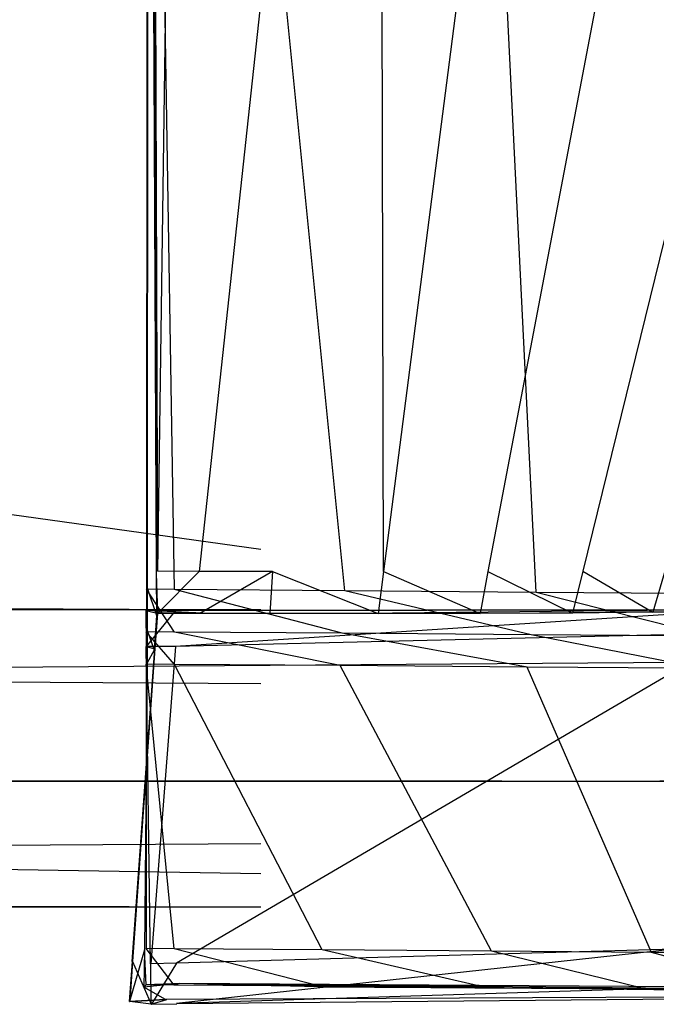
# Model space of a CAD drawing. Extents: x -0.24 to 0, y -0.189 to 0.
# Tile 12 of 19: x -0.06045 to -0.05348, y -0.18944 to -0.17866. Entities that reach past the tile are written whole.
import ezdxf

# ---------------------------------------------------------------- set-up
doc = ezdxf.new("R2010")
doc.units = 0
for name, color, linetype in [('L1_GRIFF_N_A81900__1___REPLACEM', 7, 'CONTINUOUS'), ('L2_GRIFF_N_A81900__0___REPLACEM', 7, 'CONTINUOUS'), ('L3_FRONT_N_A81900__0___REPLACEM', 7, 'CONTINUOUS')]:
    doc.layers.add(name, color=color, linetype=linetype)

msp = doc.modelspace()

# ---------------------------------------------------------------- linework, layer by layer
at = {"layer": 'L1_GRIFF_N_A81900__1___REPLACEM', "color": 254}
for points, invisible_edges in [([(-0.057811, -0.184458, 0.576732), (-0.180944, -0.167376, 0.570481), (-0.180944, -0.184458, 0.576732), (-0.057811, -0.184458, 0.576732)], 13), ([(-0.180944, -0.167376, 0.570481), (-0.057811, -0.184458, 0.576732), (-0.057811, -0.167376, 0.570481), (-0.180944, -0.167376, 0.570481)], 14), ([(-0.057828, -0.16749, 0.567178), (-0.180945, -0.187681, 0.574543), (-0.180961, -0.16749, 0.567178), (-0.057828, -0.16749, 0.567178)], 13), ([(-0.180945, -0.187681, 0.574543), (-0.057828, -0.16749, 0.567178), (-0.057811, -0.187681, 0.574543), (-0.180945, -0.187681, 0.574543)], 14), ([(-0.057811, -0.185123, 0.576975), (-0.180944, -0.184458, 0.576732), (-0.180944, -0.185123, 0.576975), (-0.057811, -0.185123, 0.576975)], 13), ([(-0.180944, -0.184458, 0.576732), (-0.057811, -0.185123, 0.576975), (-0.057811, -0.184458, 0.576732), (-0.180944, -0.184458, 0.576732)], 14), ([(-0.180944, -0.185123, 0.578633), (-0.057811, -0.185123, 0.576975), (-0.180944, -0.185123, 0.576975), (-0.180944, -0.185123, 0.578633)], 13), ([(-0.057811, -0.185123, 0.576975), (-0.180944, -0.185123, 0.578633), (-0.057811, -0.185123, 0.578633), (-0.057811, -0.185123, 0.576975)], 14), ([(-0.057811, -0.185931, 0.578666), (-0.180944, -0.185123, 0.578633), (-0.180944, -0.185931, 0.578666), (-0.057811, -0.185931, 0.578666)], 13), ([(-0.180944, -0.185123, 0.578633), (-0.057811, -0.185931, 0.578666), (-0.057811, -0.185123, 0.578633), (-0.180944, -0.185123, 0.578633)], 14), ([(-0.057811, -0.188009, 0.578748), (-0.180944, -0.185931, 0.578666), (-0.180944, -0.188009, 0.578748), (-0.057811, -0.188009, 0.578748)], 13), ([(-0.180944, -0.185931, 0.578666), (-0.057811, -0.188009, 0.578748), (-0.057811, -0.185931, 0.578666), (-0.180944, -0.185931, 0.578666)], 14), ([(-0.057811, -0.187681, 0.574543), (-0.180944, -0.188375, 0.574809), (-0.180945, -0.187681, 0.574543), (-0.057811, -0.187681, 0.574543)], 13), ([(-0.180944, -0.188375, 0.574809), (-0.057811, -0.187681, 0.574543), (-0.057811, -0.188375, 0.574809), (-0.180944, -0.188375, 0.574809)], 14), ([(-0.057811, -0.188375, 0.578763), (-0.180944, -0.188009, 0.578748), (-0.180944, -0.188375, 0.578763), (-0.057811, -0.188375, 0.578763)], 13), ([(-0.180944, -0.188009, 0.578748), (-0.057811, -0.188375, 0.578763), (-0.057811, -0.188009, 0.578748), (-0.180944, -0.188009, 0.578748)], 14), ([(-0.057811, -0.188375, 0.578763), (-0.180944, -0.188375, 0.578145), (-0.057811, -0.188375, 0.578145), (-0.057811, -0.188375, 0.578763)], 13), ([(-0.180944, -0.188375, 0.578145), (-0.057811, -0.188375, 0.578763), (-0.180944, -0.188375, 0.578763), (-0.180944, -0.188375, 0.578145)], 14), ([(-0.057811, -0.188375, 0.578145), (-0.180944, -0.188375, 0.575524), (-0.057811, -0.188375, 0.575524), (-0.057811, -0.188375, 0.578145)], 13), ([(-0.180944, -0.188375, 0.575524), (-0.057811, -0.188375, 0.578145), (-0.180944, -0.188375, 0.578145), (-0.180944, -0.188375, 0.575524)], 14), ([(-0.057811, -0.188375, 0.575524), (-0.180944, -0.188375, 0.574809), (-0.057811, -0.188375, 0.574809), (-0.057811, -0.188375, 0.575524)], 13), ([(-0.180944, -0.188375, 0.574809), (-0.057811, -0.188375, 0.575524), (-0.180944, -0.188375, 0.575524), (-0.180944, -0.188375, 0.574809)], 14)]:
    msp.add_3dface(points, dxfattribs=dict(at, invisible_edges=invisible_edges))
at = {"layer": 'L2_GRIFF_N_A81900__0___REPLACEM', "color": 254}
for points, invisible_edges in [([(-0.059051, -0.166383, 0.565831), (-0.058756, -0.1849, 0.572665), (-0.059063, -0.184898, 0.572629), (-0.059051, -0.166383, 0.565831)], 13), ([(-0.059053, -0.184882, 0.572985), (-0.059051, -0.166383, 0.565831), (-0.059063, -0.184898, 0.572629), (-0.059053, -0.184882, 0.572985)], 13), ([(-0.059051, -0.166383, 0.565831), (-0.059053, -0.184882, 0.572985), (-0.059046, -0.166384, 0.566296), (-0.059051, -0.166383, 0.565831)], 14), ([(-0.059046, -0.166384, 0.566296), (-0.059053, -0.184882, 0.572985), (-0.058955, -0.184722, 0.576459), (-0.059046, -0.166384, 0.566296)], 14), ([(-0.058756, -0.1849, 0.572665), (-0.059051, -0.166383, 0.565831), (-0.058744, -0.166385, 0.565867), (-0.058756, -0.1849, 0.572665)], 14), ([(-0.059046, -0.166384, 0.566296), (-0.058955, -0.184722, 0.576459), (-0.058999, -0.166389, 0.570158), (-0.059046, -0.166384, 0.566296)], 14), ([(-0.058942, -0.184701, 0.57692), (-0.058999, -0.166389, 0.570158), (-0.058955, -0.184722, 0.576459), (-0.058942, -0.184701, 0.57692)], 13), ([(-0.058999, -0.166389, 0.570158), (-0.058942, -0.184701, 0.57692), (-0.058994, -0.166389, 0.570608), (-0.058999, -0.166389, 0.570158)], 14), ([(-0.058942, -0.184701, 0.57692), (-0.058687, -0.166391, 0.570643), (-0.058994, -0.166389, 0.570608), (-0.058942, -0.184701, 0.57692)], 13), ([(-0.058687, -0.166391, 0.570643), (-0.058942, -0.184701, 0.57692), (-0.058487, -0.184702, 0.576969), (-0.058687, -0.166391, 0.570643)], 14), ([(-0.058744, -0.166385, 0.565867), (-0.056891, -0.184915, 0.572881), (-0.058756, -0.1849, 0.572665), (-0.058744, -0.166385, 0.565867)], 13), ([(-0.056891, -0.184915, 0.572881), (-0.058744, -0.166385, 0.565867), (-0.055715, -0.166409, 0.566218), (-0.056891, -0.184915, 0.572881)], 14), ([(-0.058487, -0.184702, 0.576969), (-0.056508, -0.166408, 0.570896), (-0.058687, -0.166391, 0.570643), (-0.058487, -0.184702, 0.576969)], 13), ([(-0.056508, -0.166408, 0.570896), (-0.058487, -0.184702, 0.576969), (-0.057683, -0.184702, 0.577057), (-0.056508, -0.166408, 0.570896)], 14), ([(-0.056469, -0.184704, 0.577375), (-0.056508, -0.166408, 0.570896), (-0.057683, -0.184702, 0.577057), (-0.056469, -0.184704, 0.577375)], 14), ([(-0.055715, -0.166409, 0.566218), (-0.054797, -0.184932, 0.573464), (-0.056891, -0.184915, 0.572881), (-0.055715, -0.166409, 0.566218)], 13), ([(-0.054112, -0.166428, 0.571563), (-0.056508, -0.166408, 0.570896), (-0.056469, -0.184704, 0.577375), (-0.054112, -0.166428, 0.571563)], 14), ([(-0.054797, -0.184932, 0.573464), (-0.055715, -0.166409, 0.566218), (-0.052499, -0.166435, 0.567114), (-0.054797, -0.184932, 0.573464)], 14), ([(-0.054112, -0.166428, 0.571563), (-0.056469, -0.184704, 0.577375), (-0.055325, -0.184704, 0.57786), (-0.054112, -0.166428, 0.571563)], 14), ([(-0.051853, -0.166444, 0.572583), (-0.054112, -0.166428, 0.571563), (-0.055325, -0.184704, 0.57786), (-0.051853, -0.166444, 0.572583)], 14), ([(-0.051853, -0.166444, 0.572583), (-0.055325, -0.184704, 0.57786), (-0.054289, -0.184699, 0.578543), (-0.051853, -0.166444, 0.572583)], 14), ([(-0.052499, -0.166435, 0.567114), (-0.052823, -0.184946, 0.574357), (-0.054797, -0.184932, 0.573464), (-0.052499, -0.166435, 0.567114)], 13), ([(-0.049806, -0.166447, 0.574016), (-0.051853, -0.166444, 0.572583), (-0.054289, -0.184699, 0.578543), (-0.049806, -0.166447, 0.574016)], 14), ([(-0.049806, -0.166447, 0.574016), (-0.054289, -0.184699, 0.578543), (-0.053388, -0.18469, 0.579386), (-0.049806, -0.166447, 0.574016)], 14), ([(-0.059053, -0.184882, 0.572985), (-0.058954, -0.185184, 0.576617), (-0.058955, -0.184722, 0.576459), (-0.059053, -0.184882, 0.572985)], 14), ([(-0.058955, -0.184722, 0.576459), (-0.058941, -0.185162, 0.577079), (-0.058942, -0.184701, 0.57692), (-0.058955, -0.184722, 0.576459)], 14), ([(-0.058941, -0.185162, 0.577079), (-0.058955, -0.184722, 0.576459), (-0.058954, -0.185184, 0.576617), (-0.058941, -0.185162, 0.577079)], 13), ([(-0.058941, -0.185162, 0.577079), (-0.058487, -0.184702, 0.576969), (-0.058942, -0.184701, 0.57692), (-0.058941, -0.185162, 0.577079)], 13), ([(-0.058487, -0.184702, 0.576969), (-0.058941, -0.185162, 0.577079), (-0.058478, -0.185162, 0.577129), (-0.058487, -0.184702, 0.576969)], 14), ([(-0.058478, -0.185162, 0.577129), (-0.057683, -0.184702, 0.577057), (-0.058487, -0.184702, 0.576969), (-0.058478, -0.185162, 0.577129)], 13), ([(-0.057683, -0.184702, 0.577057), (-0.058478, -0.185162, 0.577129), (-0.057712, -0.185162, 0.577212), (-0.057683, -0.184702, 0.577057)], 14), ([(-0.056528, -0.185164, 0.577521), (-0.057683, -0.184702, 0.577057), (-0.057712, -0.185162, 0.577212), (-0.056528, -0.185164, 0.577521)], 13), ([(-0.057683, -0.184702, 0.577057), (-0.056528, -0.185164, 0.577521), (-0.056469, -0.184704, 0.577375), (-0.057683, -0.184702, 0.577057)], 14), ([(-0.055412, -0.185163, 0.577993), (-0.056469, -0.184704, 0.577375), (-0.056528, -0.185164, 0.577521), (-0.055412, -0.185163, 0.577993)], 13), ([(-0.056469, -0.184704, 0.577375), (-0.055412, -0.185163, 0.577993), (-0.055325, -0.184704, 0.57786), (-0.056469, -0.184704, 0.577375)], 14), ([(-0.054401, -0.185158, 0.578657), (-0.055325, -0.184704, 0.57786), (-0.055412, -0.185163, 0.577993), (-0.054401, -0.185158, 0.578657)], 13), ([(-0.055325, -0.184704, 0.57786), (-0.054401, -0.185158, 0.578657), (-0.054289, -0.184699, 0.578543), (-0.055325, -0.184704, 0.57786)], 14), ([(-0.053523, -0.18515, 0.579476), (-0.054289, -0.184699, 0.578543), (-0.054401, -0.185158, 0.578657), (-0.053523, -0.18515, 0.579476)], 13), ([(-0.054289, -0.184699, 0.578543), (-0.053523, -0.18515, 0.579476), (-0.053388, -0.18469, 0.579386), (-0.054289, -0.184699, 0.578543)], 14), ([(-0.052817, -0.185144, 0.580422), (-0.053388, -0.18469, 0.579386), (-0.053523, -0.18515, 0.579476), (-0.052817, -0.185144, 0.580422)], 13), ([(-0.059053, -0.185347, 0.573153), (-0.059063, -0.184898, 0.572629), (-0.059064, -0.185364, 0.5728), (-0.059053, -0.185347, 0.573153)], 13), ([(-0.059063, -0.184898, 0.572629), (-0.058757, -0.185366, 0.572836), (-0.059064, -0.185364, 0.5728), (-0.059063, -0.184898, 0.572629)], 13), ([(-0.059063, -0.184898, 0.572629), (-0.059053, -0.185347, 0.573153), (-0.059053, -0.184882, 0.572985), (-0.059063, -0.184898, 0.572629)], 14), ([(-0.058757, -0.185366, 0.572836), (-0.059063, -0.184898, 0.572629), (-0.058756, -0.1849, 0.572665), (-0.058757, -0.185366, 0.572836)], 14), ([(-0.058954, -0.185184, 0.576617), (-0.059053, -0.184882, 0.572985), (-0.059053, -0.185347, 0.573153), (-0.058954, -0.185184, 0.576617)], 13), ([(-0.058756, -0.1849, 0.572665), (-0.05692, -0.18538, 0.573049), (-0.058757, -0.185366, 0.572836), (-0.058756, -0.1849, 0.572665)], 13), ([(-0.05692, -0.18538, 0.573049), (-0.058756, -0.1849, 0.572665), (-0.056891, -0.184915, 0.572881), (-0.05692, -0.18538, 0.573049)], 14), ([(-0.056891, -0.184915, 0.572881), (-0.054854, -0.185398, 0.573624), (-0.05692, -0.18538, 0.573049), (-0.056891, -0.184915, 0.572881)], 13), ([(-0.054854, -0.185398, 0.573624), (-0.056891, -0.184915, 0.572881), (-0.054797, -0.184932, 0.573464), (-0.054854, -0.185398, 0.573624)], 14), ([(-0.054797, -0.184932, 0.573464), (-0.052907, -0.185411, 0.574504), (-0.054854, -0.185398, 0.573624), (-0.054797, -0.184932, 0.573464)], 13), ([(-0.052907, -0.185411, 0.574504), (-0.054797, -0.184932, 0.573464), (-0.052823, -0.184946, 0.574357), (-0.052907, -0.185411, 0.574504)], 14), ([(-0.059066, -0.185525, 0.599014), (-0.058744, -0.18513, 0.599014), (-0.059072, -0.18513, 0.599014), (-0.059066, -0.185525, 0.599014)], 13), ([(-0.05907, -0.185131, 0.598696), (-0.059066, -0.185525, 0.599014), (-0.059072, -0.18513, 0.599014), (-0.05907, -0.185131, 0.598696)], 14), ([(-0.058744, -0.18513, 0.599014), (-0.05907, -0.185131, 0.598696), (-0.059072, -0.18513, 0.599014), (-0.058744, -0.18513, 0.599014)], 14), ([(-0.058446, -0.185161, 0.577717), (-0.05907, -0.185131, 0.598696), (-0.05874, -0.18513, 0.598695), (-0.058446, -0.185161, 0.577717)], 14), ([(-0.05907, -0.185131, 0.598696), (-0.058744, -0.18513, 0.599014), (-0.05874, -0.18513, 0.598695), (-0.05907, -0.185131, 0.598696)], 13), ([(-0.05907, -0.185131, 0.598696), (-0.058446, -0.185161, 0.577717), (-0.058944, -0.185161, 0.577662), (-0.05907, -0.185131, 0.598696)], 13), ([(-0.05907, -0.185131, 0.598696), (-0.058944, -0.185161, 0.577662), (-0.059064, -0.185526, 0.598695), (-0.05907, -0.185131, 0.598696)], 14), ([(-0.059066, -0.185525, 0.599014), (-0.05907, -0.185131, 0.598696), (-0.059064, -0.185526, 0.598695), (-0.059066, -0.185525, 0.599014)], 13), ([(-0.058744, -0.18513, 0.599014), (-0.059066, -0.185525, 0.599014), (-0.058743, -0.185524, 0.599014), (-0.058744, -0.18513, 0.599014)], 14), ([(-0.058944, -0.185161, 0.577662), (-0.058972, -0.18555, 0.577671), (-0.059064, -0.185526, 0.598695), (-0.058944, -0.185161, 0.577662)], 14), ([(-0.058941, -0.185162, 0.577079), (-0.058972, -0.18555, 0.577671), (-0.058944, -0.185161, 0.577662), (-0.058941, -0.185162, 0.577079)], 14), ([(-0.058972, -0.18555, 0.577671), (-0.058941, -0.185162, 0.577079), (-0.058969, -0.185551, 0.577088), (-0.058972, -0.18555, 0.577671)], 13), ([(-0.058954, -0.185184, 0.576617), (-0.058969, -0.185551, 0.577088), (-0.058941, -0.185162, 0.577079), (-0.058954, -0.185184, 0.576617)], 14), ([(-0.058944, -0.185161, 0.577662), (-0.058478, -0.185162, 0.577129), (-0.058941, -0.185162, 0.577079), (-0.058944, -0.185161, 0.577662)], 13), ([(-0.058478, -0.185162, 0.577129), (-0.058944, -0.185161, 0.577662), (-0.058446, -0.185161, 0.577717), (-0.058478, -0.185162, 0.577129)], 14), ([(-0.058743, -0.185524, 0.599014), (-0.052509, -0.18512, 0.599014), (-0.058744, -0.18513, 0.599014), (-0.058743, -0.185524, 0.599014)], 13), ([(-0.052509, -0.18512, 0.599014), (-0.05874, -0.18513, 0.598695), (-0.058744, -0.18513, 0.599014), (-0.052509, -0.18512, 0.599014)], 14), ([(-0.052509, -0.18512, 0.599014), (-0.058743, -0.185524, 0.599014), (-0.052573, -0.185377, 0.599014), (-0.052509, -0.18512, 0.599014)], 14), ([(-0.05874, -0.18513, 0.598695), (-0.052509, -0.18512, 0.599014), (-0.052505, -0.18512, 0.598679), (-0.05874, -0.18513, 0.598695)], 13), ([(-0.05874, -0.18513, 0.598695), (-0.052505, -0.18512, 0.598679), (-0.058446, -0.185161, 0.577717), (-0.05874, -0.18513, 0.598695)], 14), ([(-0.058446, -0.185161, 0.577717), (-0.057712, -0.185162, 0.577212), (-0.058478, -0.185162, 0.577129), (-0.058446, -0.185161, 0.577717)], 13), ([(-0.052505, -0.18512, 0.598679), (-0.056716, -0.185163, 0.578074), (-0.058446, -0.185161, 0.577717), (-0.052505, -0.18512, 0.598679)], 14), ([(-0.057712, -0.185162, 0.577212), (-0.058446, -0.185161, 0.577717), (-0.057728, -0.185162, 0.577796), (-0.057712, -0.185162, 0.577212)], 14), ([(-0.056716, -0.185163, 0.578074), (-0.057728, -0.185162, 0.577796), (-0.058446, -0.185161, 0.577717), (-0.056716, -0.185163, 0.578074)], 14), ([(-0.057728, -0.185162, 0.577796), (-0.056528, -0.185164, 0.577521), (-0.057712, -0.185162, 0.577212), (-0.057728, -0.185162, 0.577796)], 13), ([(-0.056528, -0.185164, 0.577521), (-0.057728, -0.185162, 0.577796), (-0.056716, -0.185163, 0.578074), (-0.056528, -0.185164, 0.577521)], 14), ([(-0.052505, -0.18512, 0.598679), (-0.053319, -0.185145, 0.580724), (-0.056716, -0.185163, 0.578074), (-0.052505, -0.18512, 0.598679)], 14), ([(-0.053319, -0.185145, 0.580724), (-0.054763, -0.185158, 0.579117), (-0.056716, -0.185163, 0.578074), (-0.053319, -0.185145, 0.580724)], 14), ([(-0.054763, -0.185158, 0.579117), (-0.055688, -0.185163, 0.578509), (-0.056716, -0.185163, 0.578074), (-0.054763, -0.185158, 0.579117)], 14), ([(-0.056716, -0.185163, 0.578074), (-0.055412, -0.185163, 0.577993), (-0.056528, -0.185164, 0.577521), (-0.056716, -0.185163, 0.578074)], 13), ([(-0.055412, -0.185163, 0.577993), (-0.056716, -0.185163, 0.578074), (-0.055688, -0.185163, 0.578509), (-0.055412, -0.185163, 0.577993)], 14), ([(-0.055688, -0.185163, 0.578509), (-0.054401, -0.185158, 0.578657), (-0.055412, -0.185163, 0.577993), (-0.055688, -0.185163, 0.578509)], 13), ([(-0.054401, -0.185158, 0.578657), (-0.055688, -0.185163, 0.578509), (-0.054763, -0.185158, 0.579117), (-0.054401, -0.185158, 0.578657)], 14), ([(-0.053319, -0.185145, 0.580724), (-0.053959, -0.18515, 0.579867), (-0.054763, -0.185158, 0.579117), (-0.053319, -0.185145, 0.580724)], 14), ([(-0.054763, -0.185158, 0.579117), (-0.053523, -0.18515, 0.579476), (-0.054401, -0.185158, 0.578657), (-0.054763, -0.185158, 0.579117)], 13), ([(-0.053523, -0.18515, 0.579476), (-0.054763, -0.185158, 0.579117), (-0.053959, -0.18515, 0.579867), (-0.053523, -0.18515, 0.579476)], 14), ([(-0.053959, -0.18515, 0.579867), (-0.052817, -0.185144, 0.580422), (-0.053523, -0.18515, 0.579476), (-0.053959, -0.18515, 0.579867)], 13), ([(-0.052817, -0.185144, 0.580422), (-0.053959, -0.18515, 0.579867), (-0.053319, -0.185145, 0.580724), (-0.052817, -0.185144, 0.580422)], 14), ([(-0.059053, -0.185347, 0.573153), (-0.058977, -0.185564, 0.576752), (-0.058954, -0.185184, 0.576617), (-0.059053, -0.185347, 0.573153)], 14), ([(-0.058969, -0.185551, 0.577088), (-0.058954, -0.185184, 0.576617), (-0.058977, -0.185564, 0.576752), (-0.058969, -0.185551, 0.577088)], 13), ([(-0.059064, -0.185364, 0.5728), (-0.059056, -0.185704, 0.573281), (-0.059053, -0.185347, 0.573153), (-0.059064, -0.185364, 0.5728)], 14), ([(-0.059056, -0.185704, 0.573281), (-0.059064, -0.185364, 0.5728), (-0.059064, -0.185718, 0.57293), (-0.059056, -0.185704, 0.573281)], 13), ([(-0.059064, -0.185364, 0.5728), (-0.058757, -0.18572, 0.572966), (-0.059064, -0.185718, 0.57293), (-0.059064, -0.185364, 0.5728)], 13), ([(-0.058757, -0.18572, 0.572966), (-0.059064, -0.185364, 0.5728), (-0.058757, -0.185366, 0.572836), (-0.058757, -0.18572, 0.572966)], 14), ([(-0.058977, -0.185564, 0.576752), (-0.059053, -0.185347, 0.573153), (-0.059056, -0.185704, 0.573281), (-0.058977, -0.185564, 0.576752)], 13), ([(-0.058757, -0.185366, 0.572836), (-0.056943, -0.185734, 0.573176), (-0.058757, -0.18572, 0.572966), (-0.058757, -0.185366, 0.572836)], 13), ([(-0.056943, -0.185734, 0.573176), (-0.058757, -0.185366, 0.572836), (-0.05692, -0.18538, 0.573049), (-0.056943, -0.185734, 0.573176)], 14), ([(-0.058735, -0.188989, 0.599014), (-0.052573, -0.185377, 0.599014), (-0.058743, -0.185524, 0.599014), (-0.058735, -0.188989, 0.599014)], 13), ([(-0.052573, -0.185377, 0.599014), (-0.058735, -0.188989, 0.599014), (-0.053289, -0.188838, 0.599014), (-0.052573, -0.185377, 0.599014)], 14), ([(-0.05692, -0.18538, 0.573049), (-0.054898, -0.185751, 0.573745), (-0.056943, -0.185734, 0.573176), (-0.05692, -0.18538, 0.573049)], 13), ([(-0.054898, -0.185751, 0.573745), (-0.05692, -0.18538, 0.573049), (-0.054854, -0.185398, 0.573624), (-0.054898, -0.185751, 0.573745)], 14), ([(-0.054854, -0.185398, 0.573624), (-0.052971, -0.185765, 0.574617), (-0.054898, -0.185751, 0.573745), (-0.054854, -0.185398, 0.573624)], 13), ([(-0.052971, -0.185765, 0.574617), (-0.054854, -0.185398, 0.573624), (-0.052907, -0.185411, 0.574504), (-0.052971, -0.185765, 0.574617)], 14), ([(-0.058972, -0.18555, 0.577671), (-0.059217, -0.188971, 0.577175), (-0.059213, -0.188972, 0.577673), (-0.058972, -0.18555, 0.577671)], 13), ([(-0.059217, -0.188971, 0.577175), (-0.058972, -0.18555, 0.577671), (-0.058969, -0.185551, 0.577088), (-0.059217, -0.188971, 0.577175)], 14), ([(-0.058969, -0.185551, 0.577088), (-0.058977, -0.185564, 0.576752), (-0.059217, -0.188971, 0.577175), (-0.058969, -0.185551, 0.577088)], 14), ([(-0.058977, -0.185564, 0.576752), (-0.059056, -0.185704, 0.573281), (-0.059217, -0.188971, 0.577175), (-0.058977, -0.185564, 0.576752)], 14), ([(-0.058972, -0.18555, 0.577671), (-0.059213, -0.188972, 0.577673), (-0.059018, -0.188997, 0.598678), (-0.058972, -0.18555, 0.577671)], 14), ([(-0.059015, -0.188997, 0.599014), (-0.058743, -0.185524, 0.599014), (-0.059066, -0.185525, 0.599014), (-0.059015, -0.188997, 0.599014)], 13), ([(-0.059066, -0.185525, 0.599014), (-0.059018, -0.188997, 0.598678), (-0.059015, -0.188997, 0.599014), (-0.059066, -0.185525, 0.599014)], 13), ([(-0.059018, -0.188997, 0.598678), (-0.059066, -0.185525, 0.599014), (-0.059064, -0.185526, 0.598695), (-0.059018, -0.188997, 0.598678)], 14), ([(-0.059064, -0.185526, 0.598695), (-0.058972, -0.18555, 0.577671), (-0.059018, -0.188997, 0.598678), (-0.059064, -0.185526, 0.598695)], 14), ([(-0.058743, -0.185524, 0.599014), (-0.059015, -0.188997, 0.599014), (-0.058735, -0.188989, 0.599014), (-0.058743, -0.185524, 0.599014)], 14), ([(-0.059056, -0.185704, 0.573281), (-0.059082, -0.188846, 0.574412), (-0.059217, -0.188971, 0.577175), (-0.059056, -0.185704, 0.573281)], 14), ([(-0.059056, -0.185704, 0.573281), (-0.059064, -0.185718, 0.57293), (-0.059082, -0.188846, 0.574412), (-0.059056, -0.185704, 0.573281)], 14), ([(-0.059064, -0.185718, 0.57293), (-0.059066, -0.188831, 0.574073), (-0.059082, -0.188846, 0.574412), (-0.059064, -0.185718, 0.57293)], 14), ([(-0.059064, -0.185718, 0.57293), (-0.058759, -0.188833, 0.574109), (-0.059066, -0.188831, 0.574073), (-0.059064, -0.185718, 0.57293)], 13), ([(-0.058759, -0.188833, 0.574109), (-0.059064, -0.185718, 0.57293), (-0.058757, -0.18572, 0.572966), (-0.058759, -0.188833, 0.574109)], 14), ([(-0.058757, -0.18572, 0.572966), (-0.057141, -0.188846, 0.574297), (-0.058759, -0.188833, 0.574109), (-0.058757, -0.18572, 0.572966)], 13), ([(-0.057141, -0.188846, 0.574297), (-0.058757, -0.18572, 0.572966), (-0.056943, -0.185734, 0.573176), (-0.057141, -0.188846, 0.574297)], 14), ([(-0.056943, -0.185734, 0.573176), (-0.055285, -0.188861, 0.574813), (-0.057141, -0.188846, 0.574297), (-0.056943, -0.185734, 0.573176)], 13), ([(-0.055285, -0.188861, 0.574813), (-0.056943, -0.185734, 0.573176), (-0.054898, -0.185751, 0.573745), (-0.055285, -0.188861, 0.574813)], 14), ([(-0.054898, -0.185751, 0.573745), (-0.053535, -0.188874, 0.575604), (-0.055285, -0.188861, 0.574813), (-0.054898, -0.185751, 0.573745)], 13), ([(-0.053535, -0.188874, 0.575604), (-0.054898, -0.185751, 0.573745), (-0.052971, -0.185765, 0.574617), (-0.053535, -0.188874, 0.575604)], 14), ([(-0.052971, -0.185765, 0.574617), (-0.05195, -0.188877, 0.576716), (-0.053535, -0.188874, 0.575604), (-0.052971, -0.185765, 0.574617)], 13), ([(-0.059066, -0.189229, 0.574219), (-0.059082, -0.188846, 0.574412), (-0.059066, -0.188831, 0.574073), (-0.059066, -0.189229, 0.574219)], 14), ([(-0.059066, -0.188831, 0.574073), (-0.058759, -0.189232, 0.574255), (-0.059066, -0.189229, 0.574219), (-0.059066, -0.188831, 0.574073)], 13), ([(-0.058759, -0.189232, 0.574255), (-0.059066, -0.188831, 0.574073), (-0.058759, -0.188833, 0.574109), (-0.058759, -0.189232, 0.574255)], 14), ([(-0.059082, -0.188846, 0.574412), (-0.059249, -0.189409, 0.577186), (-0.059217, -0.188971, 0.577175), (-0.059082, -0.188846, 0.574412)], 14), ([(-0.059082, -0.188846, 0.574412), (-0.059089, -0.189252, 0.574592), (-0.059249, -0.189409, 0.577186), (-0.059082, -0.188846, 0.574412)], 14), ([(-0.059082, -0.188846, 0.574412), (-0.059066, -0.189229, 0.574219), (-0.059089, -0.189252, 0.574592), (-0.059082, -0.188846, 0.574412)], 13), ([(-0.058759, -0.188833, 0.574109), (-0.057166, -0.189244, 0.57444), (-0.058759, -0.189232, 0.574255), (-0.058759, -0.188833, 0.574109)], 13), ([(-0.057166, -0.189244, 0.57444), (-0.058759, -0.188833, 0.574109), (-0.057141, -0.188846, 0.574297), (-0.057166, -0.189244, 0.57444)], 14), ([(-0.058734, -0.189433, 0.599014), (-0.053289, -0.188838, 0.599014), (-0.058735, -0.188989, 0.599014), (-0.058734, -0.189433, 0.599014)], 13), ([(-0.053289, -0.188838, 0.599014), (-0.058734, -0.189433, 0.599014), (-0.053371, -0.189265, 0.599014), (-0.053289, -0.188838, 0.599014)], 14), ([(-0.057141, -0.188846, 0.574297), (-0.055334, -0.189259, 0.57495), (-0.057166, -0.189244, 0.57444), (-0.057141, -0.188846, 0.574297)], 13), ([(-0.055334, -0.189259, 0.57495), (-0.057141, -0.188846, 0.574297), (-0.055285, -0.188861, 0.574813), (-0.055334, -0.189259, 0.57495)], 14), ([(-0.055285, -0.188861, 0.574813), (-0.053608, -0.189272, 0.575731), (-0.055334, -0.189259, 0.57495), (-0.055285, -0.188861, 0.574813)], 13), ([(-0.053608, -0.189272, 0.575731), (-0.055285, -0.188861, 0.574813), (-0.053535, -0.188874, 0.575604), (-0.053608, -0.189272, 0.575731)], 14), ([(-0.053535, -0.188874, 0.575604), (-0.052043, -0.189275, 0.576828), (-0.053608, -0.189272, 0.575731), (-0.053535, -0.188874, 0.575604)], 13), ([(-0.052043, -0.189275, 0.576828), (-0.053535, -0.188874, 0.575604), (-0.05195, -0.188877, 0.576716), (-0.052043, -0.189275, 0.576828)], 14), ([(-0.059249, -0.189409, 0.577186), (-0.059213, -0.188972, 0.577673), (-0.059217, -0.188971, 0.577175), (-0.059249, -0.189409, 0.577186)], 14), ([(-0.059213, -0.188972, 0.577673), (-0.059249, -0.189409, 0.577186), (-0.059244, -0.18941, 0.577684), (-0.059213, -0.188972, 0.577673)], 13), ([(-0.059213, -0.188972, 0.577673), (-0.059244, -0.18941, 0.577684), (-0.059012, -0.189441, 0.598677), (-0.059213, -0.188972, 0.577673)], 14), ([(-0.059213, -0.188972, 0.577673), (-0.059012, -0.189441, 0.598677), (-0.059018, -0.188997, 0.598678), (-0.059213, -0.188972, 0.577673)], 14), ([(-0.059012, -0.189441, 0.598677), (-0.059015, -0.188997, 0.599014), (-0.059018, -0.188997, 0.598678), (-0.059012, -0.189441, 0.598677)], 14), ([(-0.059008, -0.189441, 0.599014), (-0.058735, -0.188989, 0.599014), (-0.059015, -0.188997, 0.599014), (-0.059008, -0.189441, 0.599014)], 13), ([(-0.059015, -0.188997, 0.599014), (-0.059012, -0.189441, 0.598677), (-0.059008, -0.189441, 0.599014), (-0.059015, -0.188997, 0.599014)], 13), ([(-0.058735, -0.188989, 0.599014), (-0.059008, -0.189441, 0.599014), (-0.058734, -0.189433, 0.599014), (-0.058735, -0.188989, 0.599014)], 14), ([(-0.058852, -0.189388, 0.577197), (-0.059249, -0.189409, 0.577186), (-0.059089, -0.189252, 0.574592), (-0.058852, -0.189388, 0.577197)], 14), ([(-0.058852, -0.189388, 0.577197), (-0.059089, -0.189252, 0.574592), (-0.058696, -0.189214, 0.574663), (-0.058852, -0.189388, 0.577197)], 14), ([(-0.058696, -0.189214, 0.574663), (-0.059089, -0.189252, 0.574592), (-0.059066, -0.189229, 0.574219), (-0.058696, -0.189214, 0.574663)], 14), ([(-0.058696, -0.189214, 0.574663), (-0.059066, -0.189229, 0.574219), (-0.058759, -0.189232, 0.574255), (-0.058696, -0.189214, 0.574663)], 14), ([(-0.058839, -0.189389, 0.577694), (-0.058852, -0.189388, 0.577197), (-0.058696, -0.189214, 0.574663), (-0.058839, -0.189389, 0.577694)], 14), ([(-0.04867, -0.189344, 0.598708), (-0.058839, -0.189389, 0.577694), (-0.058696, -0.189214, 0.574663), (-0.04867, -0.189344, 0.598708)], 14), ([(-0.058696, -0.189214, 0.574663), (-0.058759, -0.189232, 0.574255), (-0.057166, -0.189244, 0.57444), (-0.058696, -0.189214, 0.574663)], 14), ([(-0.057185, -0.189248, 0.574839), (-0.058696, -0.189214, 0.574663), (-0.057166, -0.189244, 0.57444), (-0.057185, -0.189248, 0.574839)], 14), ([(-0.05547, -0.189262, 0.575325), (-0.058696, -0.189214, 0.574663), (-0.057185, -0.189248, 0.574839), (-0.05547, -0.189262, 0.575325)], 14), ([(-0.0523, -0.189278, 0.577134), (-0.058696, -0.189214, 0.574663), (-0.05547, -0.189262, 0.575325), (-0.0523, -0.189278, 0.577134)], 14), ([(-0.049938, -0.189274, 0.57994), (-0.058696, -0.189214, 0.574663), (-0.0523, -0.189278, 0.577134), (-0.049938, -0.189274, 0.57994)], 14), ([(-0.04867, -0.189344, 0.598708), (-0.058696, -0.189214, 0.574663), (-0.049938, -0.189274, 0.57994), (-0.04867, -0.189344, 0.598708)], 14), ([(-0.055334, -0.189259, 0.57495), (-0.057185, -0.189248, 0.574839), (-0.057166, -0.189244, 0.57444), (-0.055334, -0.189259, 0.57495)], 13), ([(-0.057185, -0.189248, 0.574839), (-0.055334, -0.189259, 0.57495), (-0.05547, -0.189262, 0.575325), (-0.057185, -0.189248, 0.574839)], 14), ([(-0.053608, -0.189272, 0.575731), (-0.05547, -0.189262, 0.575325), (-0.055334, -0.189259, 0.57495), (-0.053608, -0.189272, 0.575731)], 13), ([(-0.05547, -0.189262, 0.575325), (-0.053608, -0.189272, 0.575731), (-0.053806, -0.189275, 0.576078), (-0.05547, -0.189262, 0.575325)], 14), ([(-0.0523, -0.189278, 0.577134), (-0.05547, -0.189262, 0.575325), (-0.053806, -0.189275, 0.576078), (-0.0523, -0.189278, 0.577134)], 14), ([(-0.04867, -0.189344, 0.598708), (-0.05873, -0.189435, 0.598677), (-0.058839, -0.189389, 0.577694), (-0.04867, -0.189344, 0.598708)], 14), ([(-0.04867, -0.189344, 0.598708), (-0.053371, -0.189265, 0.599014), (-0.058734, -0.189433, 0.599014), (-0.04867, -0.189344, 0.598708)], 13), ([(-0.058734, -0.189433, 0.599014), (-0.05873, -0.189435, 0.598677), (-0.04867, -0.189344, 0.598708), (-0.058734, -0.189433, 0.599014)], 14), ([(-0.052043, -0.189275, 0.576828), (-0.053806, -0.189275, 0.576078), (-0.053608, -0.189272, 0.575731), (-0.052043, -0.189275, 0.576828)], 13), ([(-0.053806, -0.189275, 0.576078), (-0.052043, -0.189275, 0.576828), (-0.0523, -0.189278, 0.577134), (-0.053806, -0.189275, 0.576078)], 14), ([(-0.058852, -0.189388, 0.577197), (-0.059244, -0.18941, 0.577684), (-0.059249, -0.189409, 0.577186), (-0.058852, -0.189388, 0.577197)], 13), ([(-0.059244, -0.18941, 0.577684), (-0.058852, -0.189388, 0.577197), (-0.058839, -0.189389, 0.577694), (-0.059244, -0.18941, 0.577684)], 14), ([(-0.058839, -0.189389, 0.577694), (-0.059012, -0.189441, 0.598677), (-0.059244, -0.18941, 0.577684), (-0.058839, -0.189389, 0.577694)], 13), ([(-0.059012, -0.189441, 0.598677), (-0.058839, -0.189389, 0.577694), (-0.05873, -0.189435, 0.598677), (-0.059012, -0.189441, 0.598677)], 14), ([(-0.05873, -0.189435, 0.598677), (-0.059008, -0.189441, 0.599014), (-0.059012, -0.189441, 0.598677), (-0.05873, -0.189435, 0.598677)], 13), ([(-0.059008, -0.189441, 0.599014), (-0.05873, -0.189435, 0.598677), (-0.058734, -0.189433, 0.599014), (-0.059008, -0.189441, 0.599014)], 14)]:
    msp.add_3dface(points, dxfattribs=dict(at, invisible_edges=invisible_edges))
at = {"layer": 'L3_FRONT_N_A81900__0___REPLACEM', "color": 8}
for points, invisible_edges in [([(-0.003722, -0.169928, 0.002), (-0.236193, -0.185345, 0.002), (-0.236193, -0.169928, 0.002), (-0.003722, -0.169928, 0.002)], 13), ([(-0.236193, -0.185345, 0.002), (-0.003722, -0.169928, 0.002), (-0.003722, -0.185345, 0.002), (-0.236193, -0.185345, 0.002)], 14), ([(-0.003722, -0.185345, 0.002), (-0.236193, -0.187, 0.002), (-0.236193, -0.185345, 0.002), (-0.003722, -0.185345, 0.002)], 13), ([(-0.236193, -0.187, 0.002), (-0.003722, -0.185345, 0.002), (-0.003722, -0.187, 0.002), (-0.236193, -0.187, 0.002)], 14), ([(-0.003722, -0.187, 0.596586), (-0.236193, -0.187, 0.00371), (-0.003722, -0.187, 0.00371), (-0.003722, -0.187, 0.596586)], 13), ([(-0.236193, -0.187, 0.00371), (-0.003722, -0.187, 0.596586), (-0.055173, -0.187, 0.576761), (-0.236193, -0.187, 0.00371)], 10), ([(-0.236193, -0.187, 0.00371), (-0.055173, -0.187, 0.576761), (-0.057049, -0.187, 0.576192), (-0.236193, -0.187, 0.00371)], 13), ([(-0.236193, -0.187, 0.00371), (-0.057049, -0.187, 0.576192), (-0.059, -0.187, 0.576), (-0.236193, -0.187, 0.00371)], 10), ([(-0.181, -0.187, 0.576), (-0.236193, -0.187, 0.00371), (-0.059, -0.187, 0.576), (-0.181, -0.187, 0.576)], 15), ([(-0.003722, -0.187, 0.00371), (-0.236193, -0.187, 0.002), (-0.003722, -0.187, 0.002), (-0.003722, -0.187, 0.00371)], 13), ([(-0.236193, -0.187, 0.002), (-0.003722, -0.187, 0.00371), (-0.236193, -0.187, 0.00371), (-0.236193, -0.187, 0.002)], 14), ([(-0.055173, -0.187, 0.576761), (-0.003722, -0.187, 0.596586), (-0.053444, -0.187, 0.577685), (-0.055173, -0.187, 0.576761)], 13)]:
    msp.add_3dface(points, dxfattribs=dict(at, invisible_edges=invisible_edges))

doc.saveas('drawing.dxf')
